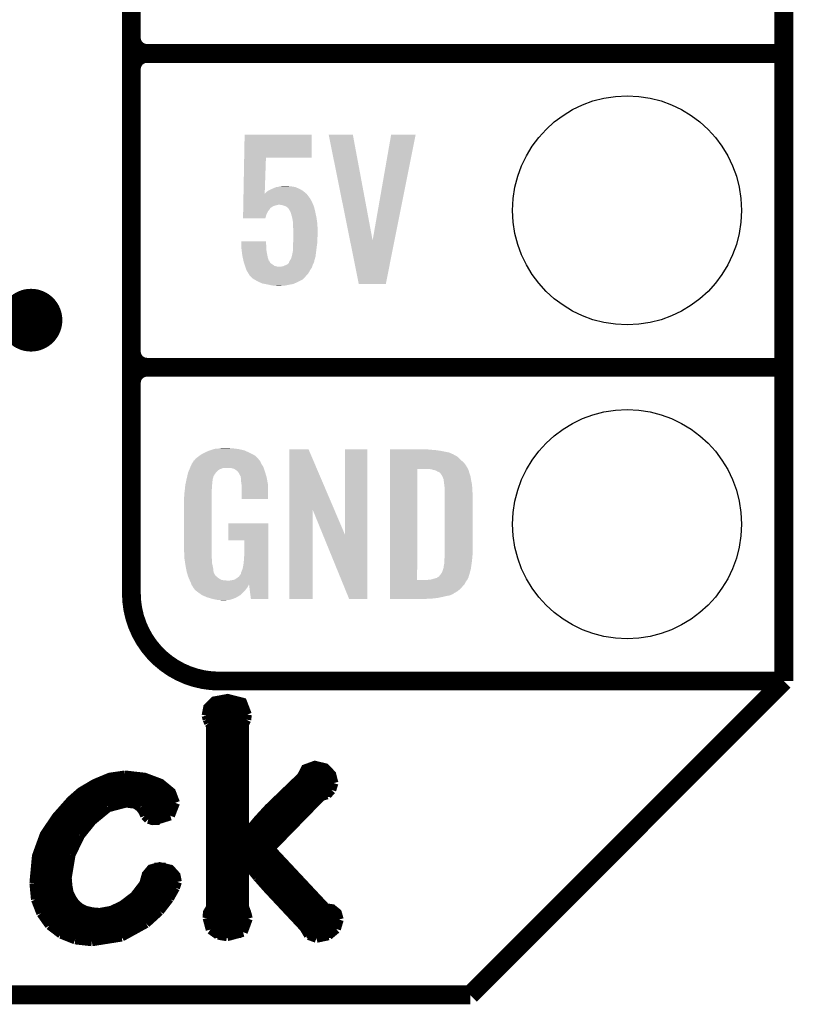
# Model space of a CAD drawing. Extents: x -1.3 to 24.2, y -3.9 to 39.3.
# Tile 12 of 38: x 17.9 to 24.2, y -3.9 to 4.1. Entities that reach past the tile are written whole.
import ezdxf

# ---------------------------------------------------------------- set-up
doc = ezdxf.new("R2010")
doc.units = 0
doc.layers.get('0').update_dxf_attribs({"linetype": 'CONTINUOUS'})
for name, color, linetype in [('SOLIDSWITCH_7_CLICK_V100_GKO', 5, 'CONTINUOUS'), ('SOLIDSWITCH_7_CLICK_V100_GTO', 14, 'CONTINUOUS'), ('SOLIDSWITCH_7_CLICK_V100_GTS', 12, 'CONTINUOUS')]:
    doc.layers.add(name, color=color, linetype=linetype)

# ---------------------------------------------------------------- blocks, each defined once
blk = doc.blocks.new('ROUND_14')
blk.add_circle((0, 0), 0.9271)

msp = doc.modelspace()

# ---------------------------------------------------------------- linework, layer by layer
at = {"layer": 'SOLIDSWITCH_7_CLICK_V100_GKO', "const_width": 0.1524}
for points in [[(24.13, -1.27), (24.13, 36.83)], [(21.59, -3.81), (24.13, -1.27)], [(-1.27, -3.81), (21.59, -3.81)]]:
    msp.add_lwpolyline(points, dxfattribs=at)
at = {"layer": 'SOLIDSWITCH_7_CLICK_V100_GTO'}
for points, const_width in [([(18.8468, -0.5588), (18.8468, 18.3388)], 0.1524), ([(18.8468, 3.937), (18.8468, 6.223)], 0.1524), ([(18.9738, 3.81), (24.13, 3.81)], 0.1524), ([(18.9738, 3.81), (24.13, 3.81)], 0.1524), ([(18.8468, 1.397), (18.8468, 3.683)], 0.1524), ([(18.9738, 1.27), (24.13, 1.27)], 0.1524), ([(18.9738, 1.27), (24.13, 1.27)], 0.1524), ([(19.558, -1.27), (24.13, -1.27)], 0.1524), ([(19.45386, -1.5494), (19.46656, -1.48336), (19.51736, -1.43256), (19.62658, -1.41224), (19.74596, -1.44272), (19.78406, -1.54178)], 0.0762), ([(19.45386, -1.5494), (19.46148, -1.57988)], 0.0762), ([(19.46656, -1.48336), (19.7739, -1.48336)], 0.0762), ([(19.77898, -1.58242), (19.78406, -1.54178)], 0.0762), ([(19.4564, -1.55956), (19.78152, -1.55956)], 0.0762), ([(19.46148, -1.57988), (19.47418, -1.61036)], 0.0762), ([(19.46148, -3.1877), (19.46402, -3.14452), (19.48942, -3.10134), (19.48942, -1.63068)], 0.0762), ([(19.47418, -1.61036), (19.48942, -1.63068)], 0.0762), ([(19.7612, -1.61798), (19.77898, -1.58242)], 0.0762), ([(19.7612, -2.51714), (19.7612, -1.61798)], 0.0762), ([(19.48942, -1.63576), (19.7612, -1.63576)], 0.0762), ([(19.48942, -1.71196), (19.7612, -1.71196)], 0.0762), ([(19.48942, -1.78816), (19.7612, -1.78816)], 0.0762), ([(19.48942, -1.86436), (19.7612, -1.86436)], 0.0762), ([(19.48942, -1.94056), (19.7612, -1.94056)], 0.0762), ([(19.48942, -2.01676), (19.7612, -2.01676)], 0.0762), ([(19.7612, -2.51714), (19.76628, -2.51968), (19.87296, -2.39268), (19.95678, -2.30124), (20.22348, -2.0447), (20.2565, -1.9812), (20.3327, -1.95326), (20.41652, -1.97358), (20.46732, -2.02692), (20.4851, -2.0955)], 0.0762), ([(20.22856, -2.01676), (20.46224, -2.01676)], 0.0762), ([(18.0594, -2.90576), (18.07972, -2.68732), (18.14322, -2.51206), (18.23974, -2.36982), (18.35658, -2.23774), (18.43786, -2.16662), (18.54962, -2.10058), (18.67154, -2.04978), (18.79346, -2.032)], 0.0762), ([(18.56232, -2.09296), (19.0754, -2.09296)], 0.0762), ([(18.79346, -2.032), (18.796, -2.032), (18.95348, -2.04978), (19.08302, -2.09804), (19.16938, -2.16916), (19.2024, -2.25552)], 0.0762), ([(19.48942, -2.09296), (19.7612, -2.09296)], 0.0762), ([(20.17268, -2.09296), (20.4851, -2.09296)], 0.0762), ([(20.46732, -2.15138), (20.4851, -2.0955)], 0.0762), ([(18.43532, -2.16916), (19.16938, -2.16916)], 0.0762), ([(19.48942, -2.16916), (19.7612, -2.16916)], 0.0762), ([(20.09394, -2.16916), (20.45716, -2.16916)], 0.0762), ([(20.38604, -2.20218), (20.43176, -2.18948)], 0.0762), ([(20.43176, -2.18948), (20.46732, -2.15138)], 0.0762), ([(18.3515, -2.24536), (19.19986, -2.24536)], 0.0762), ([(18.65884, -2.29362), (18.80362, -2.25552)], 0.0762), ([(18.80362, -2.25552), (18.87982, -2.26568)], 0.0762), ([(18.87982, -2.26568), (18.91792, -2.29362)], 0.0762), ([(19.16176, -2.35966), (19.2024, -2.25552)], 0.0762), ([(19.48942, -2.24536), (19.7612, -2.24536)], 0.0762), ([(19.97202, -2.62636), (20.38604, -2.20218)], 0.0762), ([(20.0152, -2.24536), (20.34286, -2.24536)], 0.0762), ([(18.28038, -2.32156), (18.61566, -2.32156)], 0.0762), ([(18.5293, -2.4003), (18.65884, -2.29362)], 0.0762), ([(18.91792, -2.29362), (18.94078, -2.3241)], 0.0762), ([(18.93824, -2.32156), (19.18716, -2.32156)], 0.0762), ([(18.94078, -2.3241), (18.95602, -2.35966)], 0.0762), ([(19.48942, -2.32156), (19.7612, -2.32156)], 0.0762), ([(19.939, -2.32156), (20.2692, -2.32156)], 0.0762), ([(18.21688, -2.39776), (18.53184, -2.39776)], 0.0762), ([(18.43278, -2.51968), (18.5293, -2.4003)], 0.0762), ([(18.95602, -2.35966), (18.98396, -2.3876)], 0.0762), ([(18.98396, -2.3876), (19.03222, -2.4003)], 0.0762), ([(19.00428, -2.39776), (19.0754, -2.39776)], 0.0762), ([(19.03222, -2.4003), (19.16176, -2.35966)], 0.0762), ([(19.48942, -2.39776), (19.7612, -2.39776)], 0.0762), ([(19.87042, -2.39776), (20.19554, -2.39776)], 0.0762), ([(18.16608, -2.47396), (18.4658, -2.47396)], 0.0762), ([(19.48942, -2.47396), (19.7612, -2.47396)], 0.0762), ([(19.80438, -2.47396), (20.12188, -2.47396)], 0.0762), ([(18.12544, -2.55016), (18.415, -2.55016)], 0.0762), ([(18.35658, -2.67716), (18.43278, -2.51968)], 0.0762), ([(19.48942, -2.55016), (20.04568, -2.55016)], 0.0762), ([(18.0975, -2.62636), (18.3769, -2.62636)], 0.0762), ([(19.48942, -2.62636), (19.97202, -2.62636)], 0.0762), ([(19.97202, -2.62636), (20.4216, -3.10642), (20.4724, -3.11404), (20.51304, -3.14706), (20.52828, -3.2004)], 0.0762), ([(18.07718, -2.70256), (18.34896, -2.70256)], 0.0762), ([(18.3261, -2.86258), (18.35658, -2.67716)], 0.0762), ([(19.48942, -2.70256), (20.04314, -2.70256)], 0.0762), ([(19.7612, -2.73558), (19.76628, -2.73304)], 0.0762), ([(19.7612, -3.09626), (19.7612, -2.73558)], 0.0762), ([(19.76628, -2.73304), (19.86788, -2.8575)], 0.0762), ([(18.06448, -2.77876), (18.33118, -2.77876)], 0.0762), ([(18.3261, -2.86258), (18.33118, -2.92608), (18.34134, -2.98196), (18.3642, -3.03022), (18.39214, -3.07086), (18.43024, -3.10388), (18.47596, -3.12674), (18.5293, -3.13944), (18.59026, -3.14452), (18.68678, -3.12674), (18.77568, -3.08356), (18.8722, -3.0099), (18.9484, -2.91084), (18.96872, -2.83718), (19.00682, -2.79146), (19.0754, -2.77368), (19.16176, -2.794), (19.20748, -2.8448), (19.21764, -2.8956)], 0.0762), ([(19.03222, -2.77876), (19.12366, -2.77876)], 0.0762), ([(19.48942, -2.77876), (19.7612, -2.77876)], 0.0762), ([(19.80184, -2.77876), (20.11426, -2.77876)], 0.0762), ([(18.0594, -2.85496), (18.3261, -2.85496)], 0.0762), ([(18.0594, -2.90576), (18.0721, -3.03784)], 0.0762), ([(18.96364, -2.85496), (19.21002, -2.85496)], 0.0762), ([(19.2024, -2.94386), (19.21764, -2.8956)], 0.0762), ([(19.48942, -2.85496), (19.7612, -2.85496)], 0.0762), ([(19.86534, -2.85496), (20.18538, -2.85496)], 0.0762), ([(19.86788, -2.8575), (19.94408, -2.94386)], 0.0762), ([(18.0594, -2.93116), (18.33118, -2.93116)], 0.0762), ([(18.9357, -2.93116), (19.20748, -2.93116)], 0.0762), ([(19.15414, -3.03022), (19.2024, -2.94386)], 0.0762), ([(19.48942, -2.93116), (19.7612, -2.93116)], 0.0762), ([(19.93138, -2.93116), (20.2565, -2.93116)], 0.0762), ([(19.94408, -2.94386), (20.2438, -3.2639)], 0.0762), ([(18.06702, -3.00736), (18.3515, -3.00736)], 0.0762), ([(18.0721, -3.03784), (18.11528, -3.1496)], 0.0762), ([(18.87474, -3.00736), (19.16938, -3.00736)], 0.0762), ([(19.0754, -3.13182), (19.15414, -3.03022)], 0.0762), ([(19.48942, -3.00736), (19.7612, -3.00736)], 0.0762), ([(20.0025, -3.00736), (20.32762, -3.00736)], 0.0762), ([(18.08734, -3.08356), (18.40484, -3.08356)], 0.0762), ([(18.77822, -3.08356), (19.11604, -3.08356)], 0.0762), ([(18.96618, -3.23088), (19.0754, -3.13182)], 0.0762), ([(19.48942, -3.08356), (19.7612, -3.08356)], 0.0762), ([(19.7612, -3.09626), (19.77898, -3.14452), (19.79168, -3.19278)], 0.0762), ([(20.07362, -3.08356), (20.39874, -3.08356)], 0.0762), ([(18.11528, -3.1496), (18.18386, -3.24612)], 0.0762), ([(18.12036, -3.15976), (19.05, -3.15976)], 0.0762), ([(19.46148, -3.15976), (19.7866, -3.15976)], 0.0762), ([(19.46148, -3.1877), (19.48688, -3.28168)], 0.0762), ([(19.75104, -3.302), (19.79168, -3.19278)], 0.0762), ([(20.14474, -3.15976), (20.51812, -3.15976)], 0.0762), ([(20.50542, -3.2766), (20.52828, -3.2004)], 0.0762), ([(18.17624, -3.23596), (18.95856, -3.23596)], 0.0762), ([(18.18386, -3.24612), (18.27784, -3.31724)], 0.0762), ([(18.76806, -3.3401), (18.96618, -3.23088)], 0.0762), ([(19.46656, -3.23596), (19.78914, -3.23596)], 0.0762), ([(19.48688, -3.28168), (19.54784, -3.32486)], 0.0762), ([(19.6215, -3.33756), (19.75104, -3.302)], 0.0762), ([(20.21586, -3.23596), (20.5232, -3.23596)], 0.0762), ([(20.2438, -3.2639), (20.2819, -3.3274)], 0.0762), ([(20.44192, -3.32994), (20.50542, -3.2766)], 0.0762), ([(18.27022, -3.31216), (18.8341, -3.31216)], 0.0762), ([(18.27784, -3.31724), (18.39214, -3.36296)], 0.0762), ([(18.39214, -3.36296), (18.52676, -3.3782)], 0.0762), ([(18.52676, -3.3782), (18.76806, -3.3401)], 0.0762), ([(19.51736, -3.31216), (19.73834, -3.31216)], 0.0762), ([(19.54784, -3.32486), (19.6215, -3.33756)], 0.0762), ([(20.26666, -3.31216), (20.4724, -3.31216)], 0.0762), ([(20.2819, -3.3274), (20.3454, -3.35026)], 0.0762), ([(20.3454, -3.35026), (20.44192, -3.32994)], 0.0762)]:
    msp.add_lwpolyline(points, dxfattribs=dict(at, const_width=const_width))
at = {"layer": 'SOLIDSWITCH_7_CLICK_V100_GTO', "const_width": 0.1524}
for points in [[(18.8468, 3.937, 0.4142136), (18.9738, 3.81)], [(18.9738, 3.81, 0.4142136), (18.8468, 3.683)], [(18.9738, 3.81, 0.4142136), (18.8468, 3.683)], [(18.8468, 1.397, 0.4142136), (18.9738, 1.27)], [(18.9738, 1.27, 0.4142136), (18.8468, 1.143)], [(18.9738, 1.27, 0.4142136), (18.8468, 1.143)], [(18.8468, -0.5588, 0.4142136), (19.558, -1.27)]]:
    msp.add_lwpolyline(points, format="xyb", dxfattribs=at)
at = {"layer": 'SOLIDSWITCH_7_CLICK_V100_GTO', "const_width": 0.254}
msp.add_lwpolyline([(17.907, 1.651, 1), (18.161, 1.651, 1)], format="xyb", close=True, dxfattribs=at)
at = {"layer": 'SOLIDSWITCH_7_CLICK_V100_GTO'}
for points in [[(19.76027, 2.96672), (19.763762, 3.152116), (20.307276, 2.96672), (20.3073, 3.152116)], [(19.763762, 3.152116), (19.763764, 3.15214), (20.3073, 3.152116), (19.763764, 3.15214)], [(20.444488, 3.15212), (20.444484, 3.152136), (20.640044, 3.15212), (20.444484, 3.152136)], [(20.617076, 2.296292), (20.444488, 3.15212), (20.800084, 2.296292), (20.640044, 3.15212)], [(20.800084, 2.296292), (20.949934, 3.152112), (20.977216, 2.296292), (21.148036, 3.152112)], [(20.949934, 3.152112), (20.94994, 3.15214), (21.148036, 3.152112), (20.94994, 3.15214)], [(19.75477, 2.674664), (19.76027, 2.966696), (19.926344, 2.674664), (19.93646, 2.966696)], [(19.76027, 2.966696), (19.76027, 2.96672), (19.93646, 2.966696), (20.307276, 2.96672)], [(19.96694, 2.7051), (19.988954, 2.71526), (20.223118, 2.7051), (20.205702, 2.71526)], [(19.988954, 2.71526), (19.999962, 2.72034), (20.205702, 2.71526), (20.19351, 2.72034)], [(19.999962, 2.72034), (20.00758, 2.72288), (20.19351, 2.72034), (20.187412, 2.72288)], [(20.00758, 2.72288), (20.017738, 2.727958), (20.187412, 2.72288), (20.175222, 2.727958)], [(20.017738, 2.727958), (20.017744, 2.72796), (20.175222, 2.727958), (20.175212, 2.72796)], [(20.017744, 2.72796), (20.030442, 2.727962), (20.175212, 2.72796), (20.175202, 2.727962)], [(20.030442, 2.727962), (20.04568, 2.73304), (20.175202, 2.727962), (20.14728, 2.73304)], [(20.04568, 2.73304), (20.06092, 2.73558), (20.14728, 2.73304), (20.124422, 2.73558)], [(20.06092, 2.73558), (20.101558, 2.73812), (20.124422, 2.73558), (20.114262, 2.73812)], [(19.753766, 2.62128), (19.754004, 2.633982), (20.30222, 2.62128), (20.2946, 2.633982)], [(19.754004, 2.633982), (19.7541, 2.639058), (20.2946, 2.633982), (20.29206, 2.639058)], [(19.7541, 2.639058), (19.754722, 2.672078), (20.29206, 2.639058), (20.266662, 2.672078)], [(19.754722, 2.672078), (19.75477, 2.674664), (20.266662, 2.672078), (20.26356, 2.674664)], [(19.926344, 2.674664), (19.944082, 2.692402), (20.26356, 2.674664), (20.242274, 2.692402)], [(19.944082, 2.692402), (19.953222, 2.69748), (20.242274, 2.692402), (20.23618, 2.69748)], [(19.953222, 2.69748), (19.96694, 2.7051), (20.23618, 2.69748), (20.223118, 2.7051)], [(19.752282, 2.542538), (19.752426, 2.55016), (19.961858, 2.542538), (19.96694, 2.55016)], [(19.752426, 2.55016), (19.752474, 2.552694), (19.96694, 2.55016), (19.969474, 2.552694)], [(19.752474, 2.552694), (19.752522, 2.555234), (19.969474, 2.552694), (19.96948, 2.555234)], [(19.752522, 2.555234), (19.752712, 2.5654), (19.96948, 2.555234), (19.98218, 2.5654)], [(19.752712, 2.5654), (19.752856, 2.57302), (19.98218, 2.5654), (19.994878, 2.57302)], [(19.752856, 2.57302), (19.753, 2.580638), (19.994878, 2.57302), (20.01774, 2.580638)], [(19.753, 2.580638), (19.753048, 2.58318), (20.01774, 2.580638), (20.030438, 2.58318)], [(19.753048, 2.58318), (19.753096, 2.585718), (20.030438, 2.58318), (20.035516, 2.585718)], [(19.753096, 2.58572), (19.753382, 2.60096), (20.31873, 2.58572), (20.31238, 2.60096)], [(19.753096, 2.585718), (19.753096, 2.58572), (20.035516, 2.585718), (20.043138, 2.58572)], [(19.753382, 2.60096), (19.753766, 2.62128), (20.31238, 2.60096), (20.30222, 2.62128)], [(20.065998, 2.58318), (20.043138, 2.58572), (20.319788, 2.58318), (20.31873, 2.58572)], [(20.088858, 2.57556), (20.065998, 2.58318), (20.322964, 2.57556), (20.319788, 2.58318)], [(20.099026, 2.570478), (20.088858, 2.57556), (20.32508, 2.570478), (20.322964, 2.57556)], [(20.104098, 2.567942), (20.099026, 2.570478), (20.325716, 2.567942), (20.32508, 2.570478)], [(20.116796, 2.557782), (20.104098, 2.567942), (20.328256, 2.557782), (20.325716, 2.567942)], [(20.12442, 2.545078), (20.116796, 2.557782), (20.331432, 2.545078), (20.328256, 2.557782)], [(19.75104, 2.476524), (19.75166, 2.509518), (19.931368, 2.476524), (19.941538, 2.509518)], [(19.931362, 2.4765), (19.75104, 2.476524), (19.931362, 2.4765), (19.931368, 2.476524)], [(19.75166, 2.509518), (19.752138, 2.534916), (19.941538, 2.509518), (19.954238, 2.534916)], [(19.752138, 2.534916), (19.752282, 2.542538), (19.954238, 2.534916), (19.961858, 2.542538)], [(20.134576, 2.529846), (20.12442, 2.545078), (20.33524, 2.529846), (20.331432, 2.545078)], [(20.134578, 2.52984), (20.134576, 2.529846), (20.33524, 2.52984), (20.33524, 2.529846)], [(20.13458, 2.527304), (20.134578, 2.52984), (20.335774, 2.527304), (20.33524, 2.52984)], [(20.1422, 2.50444), (20.13458, 2.527304), (20.340588, 2.50444), (20.335774, 2.527304)], [(20.148436, 2.48158), (20.1422, 2.50444), (20.3454, 2.48158), (20.340588, 2.50444)], [(20.14982, 2.476502), (20.148436, 2.48158), (20.346126, 2.476502), (20.3454, 2.48158)], [(20.1549, 2.446022), (20.14982, 2.476502), (20.35048, 2.446022), (20.346126, 2.476502)], [(20.1549, 2.428238), (20.1549, 2.446022), (20.35302, 2.428238), (20.35048, 2.446022)], [(20.1549, 2.418078), (20.1549, 2.428238), (20.353428, 2.418078), (20.35302, 2.428238)], [(20.15744, 2.39014), (20.1549, 2.418078), (20.354544, 2.39014), (20.353428, 2.418078)], [(20.15744, 2.36474), (20.15744, 2.39014), (20.35556, 2.36474), (20.354544, 2.39014)], [(20.15744, 2.34188), (20.15744, 2.36474), (20.35556, 2.34188), (20.35556, 2.36474)], [(20.15744, 2.316482), (20.15744, 2.34188), (20.35302, 2.316482), (20.35556, 2.34188)], [(20.15744, 2.288538), (20.15744, 2.316482), (20.35302, 2.288538), (20.35302, 2.316482)], [(19.735822, 2.288516), (19.73582, 2.288536), (19.93646, 2.288516), (19.73582, 2.288536)], [(19.73645, 2.2733), (19.735822, 2.288516), (19.93646, 2.2733), (19.93646, 2.288516)], [(19.737186, 2.255518), (19.73645, 2.2733), (19.939, 2.255518), (19.93646, 2.2733)], [(19.738236, 2.23012), (19.737186, 2.255518), (19.939, 2.23012), (19.939, 2.255518)], [(20.1549, 2.2606), (20.156978, 2.28346), (20.349754, 2.2606), (20.35302, 2.28346)], [(20.1549, 2.2479), (20.1549, 2.2606), (20.34794, 2.2479), (20.349754, 2.2606)], [(20.1549, 2.209804), (20.1549, 2.2479), (20.343178, 2.209804), (20.34794, 2.2479)], [(20.156978, 2.28346), (20.15744, 2.288538), (20.35302, 2.28346), (20.35302, 2.288538)], [(20.688296, 1.94312), (20.617076, 2.296292), (20.906722, 1.94312), (20.977216, 2.296292)], [(19.73834, 2.22758), (19.738236, 2.23012), (19.939284, 2.22758), (19.939, 2.23012)], [(19.740992, 2.207262), (19.73834, 2.22758), (19.94154, 2.207262), (19.939284, 2.22758)], [(19.74596, 2.16916), (19.740992, 2.207262), (19.949162, 2.16916), (19.94154, 2.207262)], [(19.748784, 2.15646), (19.74596, 2.16916), (19.951702, 2.15646), (19.949162, 2.16916)], [(19.753864, 2.1336), (19.748784, 2.15646), (19.959338, 2.1336), (19.951702, 2.15646)], [(20.13966, 2.148838), (20.14474, 2.164082), (20.3327, 2.148838), (20.337054, 2.164082)], [(20.14474, 2.164082), (20.145282, 2.166618), (20.337054, 2.164082), (20.33778, 2.166618)], [(20.145282, 2.166618), (20.15236, 2.199642), (20.33778, 2.166618), (20.341906, 2.199642)], [(20.15236, 2.199642), (20.152362, 2.202182), (20.341906, 2.199642), (20.342224, 2.202182)], [(20.152362, 2.202182), (20.1549, 2.209804), (20.342224, 2.202182), (20.343178, 2.209804)], [(19.753868, 2.133584), (19.753864, 2.1336), (19.961866, 2.133584), (19.959338, 2.1336)], [(19.75612, 2.123442), (19.753868, 2.133584), (19.966942, 2.123442), (19.961866, 2.133584)], [(19.757814, 2.118362), (19.75612, 2.123442), (19.969482, 2.118362), (19.966942, 2.123442)], [(19.761202, 2.108198), (19.757814, 2.118362), (19.979642, 2.108198), (19.969482, 2.118362)], [(19.763742, 2.10058), (19.761202, 2.108198), (19.99234, 2.10058), (19.979642, 2.108198)], [(19.767128, 2.090418), (19.763742, 2.10058), (20.005042, 2.090418), (19.99234, 2.10058)], [(19.76882, 2.08534), (19.767128, 2.090418), (20.025362, 2.08534), (20.005042, 2.090418)], [(19.769668, 2.0828), (19.76882, 2.08534), (20.048222, 2.0828), (20.025362, 2.08534)], [(19.772208, 2.075176), (19.769668, 2.0828), (20.307298, 2.075176), (20.309838, 2.0828)], [(19.77898, 2.054858), (19.772208, 2.075176), (20.293752, 2.054858), (20.307298, 2.075176)], [(20.048222, 2.0828), (20.055842, 2.082802), (20.309838, 2.0828), (20.30984, 2.082802)], [(20.055842, 2.082802), (20.063462, 2.08534), (20.30984, 2.082802), (20.310686, 2.08534)], [(20.063462, 2.08534), (20.076162, 2.087882), (20.310686, 2.08534), (20.311534, 2.087882)], [(20.076162, 2.087882), (20.099014, 2.098038), (20.311534, 2.087882), (20.31492, 2.098038)], [(20.099014, 2.098038), (20.09902, 2.09804), (20.31492, 2.098038), (20.31492, 2.09804)], [(20.09902, 2.09804), (20.111718, 2.103124), (20.31492, 2.09804), (20.317462, 2.103124)], [(20.111718, 2.103124), (20.121874, 2.11328), (20.317462, 2.103124), (20.32254, 2.11328)], [(20.121874, 2.11328), (20.12188, 2.113284), (20.32254, 2.11328), (20.32254, 2.113284)], [(20.12188, 2.113284), (20.121882, 2.115824), (20.32254, 2.113284), (20.323556, 2.115824)], [(20.121882, 2.115824), (20.12442, 2.120902), (20.323556, 2.115824), (20.325588, 2.120902)], [(20.12442, 2.120902), (20.126112, 2.125976), (20.325588, 2.120902), (20.327618, 2.125976)], [(20.126112, 2.125976), (20.126962, 2.128524), (20.327618, 2.125976), (20.327618, 2.128524)], [(20.126962, 2.128524), (20.12865, 2.131058), (20.327618, 2.128524), (20.32762, 2.131058)], [(20.12865, 2.131058), (20.13204, 2.136138), (20.32762, 2.131058), (20.32907, 2.136138)], [(20.13204, 2.136138), (20.13966, 2.148838), (20.32907, 2.136138), (20.3327, 2.148838)], [(19.780566, 2.052322), (19.77898, 2.054858), (20.292062, 2.052322), (20.293752, 2.054858)], [(19.79168, 2.03454), (19.780566, 2.052322), (20.282178, 2.03454), (20.292062, 2.052322)], [(19.794728, 2.029462), (19.79168, 2.03454), (20.279358, 2.029462), (20.282178, 2.03454)], [(19.7993, 2.021838), (19.794728, 2.029462), (20.272496, 2.021838), (20.279358, 2.029462)], [(19.801838, 2.016764), (19.7993, 2.021838), (20.26793, 2.016764), (20.272496, 2.021838)], [(19.812424, 2.00406), (19.801838, 2.016764), (20.2565, 2.00406), (20.26793, 2.016764)], [(19.814538, 2.001522), (19.812424, 2.00406), (20.25396, 2.001522), (20.2565, 2.00406)], [(19.832322, 1.98628), (19.814538, 2.001522), (20.238718, 1.98628), (20.25396, 2.001522)], [(19.845662, 1.978658), (19.832322, 1.98628), (20.231096, 1.978658), (20.238718, 1.98628)], [(19.867882, 1.96596), (19.845662, 1.978658), (20.2057, 1.96596), (20.231096, 1.978658)], [(19.889654, 1.9558), (19.867882, 1.96596), (20.18538, 1.9558), (20.2057, 1.96596)], [(19.905978, 1.948182), (19.889654, 1.9558), (20.167094, 1.948182), (20.18538, 1.9558)], [(19.933078, 1.9431), (19.905978, 1.948182), (20.154898, 1.9431), (20.167094, 1.948182)], [(19.94662, 1.94056), (19.933078, 1.9431), (20.139658, 1.94056), (20.154898, 1.9431)], [(19.958474, 1.93802), (19.94662, 1.94056), (20.12442, 1.93802), (20.139658, 1.94056)], [(19.982182, 1.93294), (19.958474, 1.93802), (20.09902, 1.93294), (20.12442, 1.93802)], [(19.99996, 1.9304), (19.982182, 1.93294), (20.08632, 1.9304), (20.09902, 1.93294)], [(20.025358, 1.92786), (20.012658, 1.9304), (20.040602, 1.92786), (20.08632, 1.9304)], [(20.90672, 1.9431), (20.688296, 1.94312), (20.90672, 1.9431), (20.906722, 1.94312)], [(19.387822, 0.546102), (19.405282, 0.5588), (19.857718, 0.546102), (19.842476, 0.5588)], [(19.405282, 0.5588), (19.415762, 0.56642), (19.842476, 0.5588), (19.827238, 0.56642)], [(19.415762, 0.56642), (19.44116, 0.57912), (19.827238, 0.56642), (19.80184, 0.57912)], [(19.44116, 0.57912), (19.45132, 0.5842), (19.80184, 0.57912), (19.790228, 0.5842)], [(19.45132, 0.5842), (19.47418, 0.59436), (19.790228, 0.5842), (19.767004, 0.59436)], [(19.47418, 0.59436), (19.481794, 0.596898), (19.767004, 0.59436), (19.761202, 0.596898)], [(19.481794, 0.596898), (19.49704, 0.60198), (19.761202, 0.596898), (19.739606, 0.60198)], [(19.49704, 0.60198), (19.513974, 0.60706), (19.739606, 0.60198), (19.718018, 0.60706)], [(19.513974, 0.60706), (19.522442, 0.6096), (19.718018, 0.60706), (19.69897, 0.6096)], [(19.522442, 0.6096), (19.55292, 0.61214), (19.69897, 0.6096), (19.67992, 0.61214)], [(19.55292, 0.61214), (19.56816, 0.61468), (19.67992, 0.61214), (19.664682, 0.61468)], [(19.56816, 0.61468), (19.583402, 0.61722), (19.646902, 0.61468), (19.636742, 0.61722)], [(20.126974, 0.116718), (20.126982, 0.604504), (20.489968, 0.116718), (20.281904, 0.604504)], [(20.126982, 0.604504), (20.126984, 0.60452), (20.281904, 0.604504), (20.126984, 0.60452)], [(20.57654, -0.086242), (20.576562, 0.604496), (20.756866, -0.086242), (20.75688, 0.604496)], [(20.576562, 0.604496), (20.576564, 0.60452), (20.75688, 0.604496), (20.576564, 0.60452)], [(20.939782, 0.60198), (20.939784, 0.60452), (21.27504, 0.60198), (21.24964, 0.60452)], [(20.939782, 0.59944), (20.939782, 0.60198), (21.30806, 0.59944), (21.27504, 0.60198)], [(20.939782, 0.59436), (20.939782, 0.59944), (21.346158, 0.59436), (21.30806, 0.59944)], [(20.939782, 0.579118), (20.939782, 0.59436), (21.422362, 0.579118), (21.346158, 0.59436)], [(20.939782, 0.563878), (20.939782, 0.579118), (21.455378, 0.563878), (21.422362, 0.579118)], [(20.939782, 0.561338), (20.939782, 0.563878), (21.457924, 0.561338), (21.455378, 0.563878)], [(20.939782, 0.54864), (20.939782, 0.561338), (21.483318, 0.54864), (21.457924, 0.561338)], [(19.32686, 0.46736), (19.33702, 0.49022), (19.91291, 0.46736), (19.898362, 0.49022)], [(19.33702, 0.49022), (19.337022, 0.490222), (19.898362, 0.49022), (19.898362, 0.490222)], [(19.337022, 0.490222), (19.352256, 0.513076), (19.898362, 0.490222), (19.888202, 0.513076)], [(19.352256, 0.513076), (19.35226, 0.513082), (19.888202, 0.513076), (19.888198, 0.513082)], [(19.35226, 0.513082), (19.352284, 0.51562), (19.888198, 0.513082), (19.88566, 0.51562)], [(19.352284, 0.51562), (19.357342, 0.51563), (19.88566, 0.51562), (19.88565, 0.51563)], [(19.357342, 0.51563), (19.361912, 0.523242), (19.88565, 0.51563), (19.878042, 0.523242)], [(19.361912, 0.523242), (19.36496, 0.528316), (19.878042, 0.523242), (19.875502, 0.528316)], [(19.36496, 0.528316), (19.364964, 0.528322), (19.875502, 0.528316), (19.875498, 0.528322)], [(19.364964, 0.528322), (19.38782, 0.5461), (19.875498, 0.528322), (19.85772, 0.5461)], [(19.38782, 0.5461), (19.387822, 0.546102), (19.85772, 0.5461), (19.857718, 0.546102)], [(20.93978, 0.495298), (20.939782, 0.51562), (21.54174, 0.495298), (21.51888, 0.51562)], [(20.93978, 0.4699), (20.93978, 0.495298), (21.55952, 0.4699), (21.54174, 0.495298)], [(20.939782, 0.533402), (20.939782, 0.54864), (21.5011, 0.533402), (21.483318, 0.54864)], [(20.939782, 0.51562), (20.939782, 0.533402), (21.51888, 0.51562), (21.5011, 0.533402)], [(19.299282, 0.388622), (19.30412, 0.408938), (19.512278, 0.388622), (19.52498, 0.408938)], [(19.30412, 0.408938), (19.306542, 0.419102), (19.52498, 0.408938), (19.533108, 0.419102)], [(19.306542, 0.419102), (19.307608, 0.421638), (19.533108, 0.419102), (19.535138, 0.421638)], [(19.307608, 0.421638), (19.314026, 0.436878), (19.535138, 0.421638), (19.550378, 0.436878)], [(19.314026, 0.436878), (19.317234, 0.4445), (19.550378, 0.436878), (19.563078, 0.4445)], [(19.317234, 0.4445), (19.321512, 0.454658), (19.563078, 0.4445), (19.591018, 0.454658)], [(19.321512, 0.45466), (19.324722, 0.462282), (19.918682, 0.45466), (19.91614, 0.462282)], [(19.321512, 0.454658), (19.321512, 0.45466), (19.591018, 0.454658), (19.654516, 0.45466)], [(19.324722, 0.462282), (19.32686, 0.46736), (19.91614, 0.462282), (19.91291, 0.46736)], [(19.669762, 0.44958), (19.654516, 0.45466), (19.920374, 0.44958), (19.918682, 0.45466)], [(19.67992, 0.447042), (19.669762, 0.44958), (19.92122, 0.447042), (19.920374, 0.44958)], [(19.695158, 0.436882), (19.67992, 0.447042), (19.924608, 0.436882), (19.92122, 0.447042)], [(19.700236, 0.434342), (19.695158, 0.436882), (19.925454, 0.434342), (19.924608, 0.436882)], [(19.708948, 0.42418), (19.700236, 0.434342), (19.92884, 0.42418), (19.925454, 0.434342)], [(19.71548, 0.416558), (19.708948, 0.42418), (19.931082, 0.416558), (19.92884, 0.42418)], [(19.72564, 0.396242), (19.71548, 0.416558), (19.937058, 0.396242), (19.931082, 0.416558)], [(20.939762, -0.452098), (20.93978, 0.44704), (21.16074, -0.452098), (21.160762, 0.44704)], [(20.93978, 0.44704), (20.93978, 0.4699), (21.57199, 0.44704), (21.55952, 0.4699)], [(21.272502, 0.4445), (21.252178, 0.44704), (21.573376, 0.4445), (21.57199, 0.44704)], [(21.28139, 0.44196), (21.272502, 0.4445), (21.57476, 0.44196), (21.573376, 0.4445)], [(21.290278, 0.43942), (21.28139, 0.44196), (21.576032, 0.43942), (21.57476, 0.44196)], [(21.302982, 0.436878), (21.290278, 0.43942), (21.577302, 0.436878), (21.576032, 0.43942)], [(21.315682, 0.431798), (21.302982, 0.436878), (21.578572, 0.431798), (21.577302, 0.436878)], [(21.323302, 0.42672), (21.315682, 0.431798), (21.57984, 0.42672), (21.578572, 0.431798)], [(21.328384, 0.42418), (21.323302, 0.42672), (21.580566, 0.42418), (21.57984, 0.42672)], [(21.330924, 0.424178), (21.328384, 0.42418), (21.580568, 0.424178), (21.580566, 0.42418)], [(21.34108, 0.419098), (21.330924, 0.424178), (21.582018, 0.419098), (21.580568, 0.424178)], [(21.351238, 0.40894), (21.34108, 0.419098), (21.58492, 0.40894), (21.582018, 0.419098)], [(21.35124, 0.408938), (21.351238, 0.40894), (21.584922, 0.408938), (21.58492, 0.40894)], [(21.363938, 0.38862), (21.35124, 0.408938), (21.591694, 0.38862), (21.584922, 0.408938)], [(19.28368, 0.3175), (19.286352, 0.330198), (19.500002, 0.3175), (19.50212, 0.330198)], [(19.286352, 0.330198), (19.289026, 0.342898), (19.50212, 0.330198), (19.50212, 0.342898)], [(19.289026, 0.342898), (19.291164, 0.353058), (19.50212, 0.342898), (19.50466, 0.353058)], [(19.291164, 0.353058), (19.29277, 0.360678), (19.50466, 0.353058), (19.50466, 0.360678)], [(19.29277, 0.360678), (19.29384, 0.36576), (19.50466, 0.360678), (19.506044, 0.36576)], [(19.29384, 0.36576), (19.299282, 0.388622), (19.506044, 0.36576), (19.512278, 0.388622)], [(19.730716, 0.388626), (19.72564, 0.396242), (19.939298, 0.388626), (19.937058, 0.396242)], [(19.73072, 0.381004), (19.730716, 0.388626), (19.94154, 0.381004), (19.939298, 0.388626)], [(19.730722, 0.381002), (19.73072, 0.381004), (19.94154, 0.381002), (19.94154, 0.381004)], [(19.733258, 0.375924), (19.730722, 0.381002), (19.942508, 0.375924), (19.94154, 0.381002)], [(19.73326, 0.360682), (19.733258, 0.375924), (19.945412, 0.360682), (19.942508, 0.375924)], [(19.7358, 0.34036), (19.73326, 0.360682), (19.949282, 0.34036), (19.945412, 0.360682)], [(19.737756, 0.327658), (19.7358, 0.34036), (19.9517, 0.327658), (19.949282, 0.34036)], [(19.74088, 0.307342), (19.737756, 0.327658), (19.951696, 0.307342), (19.9517, 0.327658)], [(21.36521, 0.38608), (21.363938, 0.38862), (21.59254, 0.38608), (21.591694, 0.38862)], [(21.36902, 0.378458), (21.36521, 0.38608), (21.593812, 0.378458), (21.59254, 0.38608)], [(21.37156, 0.37084), (21.36902, 0.378458), (21.59508, 0.37084), (21.593812, 0.378458)], [(21.3741, 0.365756), (21.37156, 0.37084), (21.595928, 0.365756), (21.59508, 0.37084)], [(21.3741, 0.363218), (21.3741, 0.365756), (21.596352, 0.363218), (21.595928, 0.365756)], [(21.37537, 0.3556), (21.3741, 0.363218), (21.59762, 0.3556), (21.596352, 0.363218)], [(21.37664, 0.34798), (21.37537, 0.3556), (21.599144, 0.34798), (21.59762, 0.3556)], [(21.38045, 0.3175), (21.37664, 0.34798), (21.60524, 0.3175), (21.599144, 0.34798)], [(19.27606, 0.25146), (19.2786, 0.26924), (19.49704, 0.25146), (19.49704, 0.26924)], [(19.27606, 0.233682), (19.27606, 0.25146), (19.49704, 0.233682), (19.49704, 0.25146)], [(19.2786, 0.26924), (19.279134, 0.274318), (19.49704, 0.26924), (19.49704, 0.274318)], [(19.279134, 0.274318), (19.28154, 0.29718), (19.49704, 0.274318), (19.49958, 0.29718)], [(19.28154, 0.29718), (19.283412, 0.314958), (19.49958, 0.29718), (19.49958, 0.314958)], [(19.283412, 0.314958), (19.28368, 0.3175), (19.49958, 0.314958), (19.500002, 0.3175)], [(19.74088, 0.203224), (19.74088, 0.307342), (19.951676, 0.203224), (19.951696, 0.307342)], [(21.38426, 0.287018), (21.38045, 0.3175), (21.607034, 0.287018), (21.60524, 0.3175)], [(21.38426, 0.27432), (21.38426, 0.287018), (21.60778, 0.27432), (21.607034, 0.287018)], [(21.38426, 0.228602), (21.38426, 0.27432), (21.61032, 0.228602), (21.60778, 0.27432)], [(19.27352, 0.218442), (19.27606, 0.233682), (19.49704, 0.218442), (19.49704, 0.233682)], [(19.27352, -0.20574), (19.27352, 0.218442), (19.49704, -0.20574), (19.49704, 0.218442)], [(19.951676, 0.2032), (19.74088, 0.203224), (19.951676, 0.2032), (19.951676, 0.203224)], [(21.38426, -0.23622), (21.38426, 0.228602), (21.61032, -0.23622), (21.61032, 0.228602)], [(20.12696, -0.604496), (20.126974, 0.116718), (20.314896, -0.604496), (20.31492, 0.116718)], [(20.397834, -0.086242), (20.31492, 0.116718), (20.57654, -0.086242), (20.489968, 0.116718)], [(19.63166, -0.132056), (19.631682, 0.007596), (19.956774, -0.132056), (19.95678, 0.007596)], [(19.631682, 0.007596), (19.631684, 0.00762), (19.95678, 0.007596), (19.631684, 0.00762)], [(19.761176, -0.13208), (19.63166, -0.132056), (19.956774, -0.13208), (19.956774, -0.132056)], [(19.7612, -0.243842), (19.761176, -0.13208), (19.95677, -0.243842), (19.956774, -0.13208)], [(20.609556, -0.604504), (20.397834, -0.086242), (20.756856, -0.604504), (20.756866, -0.086242)], [(19.275788, -0.26924), (19.27352, -0.20574), (19.49704, -0.26924), (19.49704, -0.20574)], [(21.38426, -0.25146), (21.38426, -0.23622), (21.608796, -0.25146), (21.61032, -0.23622)], [(19.27606, -0.276858), (19.275788, -0.26924), (19.497994, -0.276858), (19.49704, -0.26924)], [(19.278094, -0.289562), (19.27606, -0.276858), (19.49958, -0.289562), (19.497994, -0.276858)], [(19.281752, -0.312422), (19.278094, -0.289562), (19.49958, -0.312422), (19.49958, -0.289562)], [(19.285408, -0.33528), (19.281752, -0.312422), (19.50466, -0.33528), (19.49958, -0.312422)], [(19.75104, -0.3429), (19.75612, -0.31496), (19.956766, -0.3429), (19.956766, -0.31496)], [(19.75612, -0.31496), (19.75866, -0.28194), (19.956766, -0.31496), (19.956768, -0.28194)], [(19.75866, -0.28194), (19.7612, -0.243842), (19.956768, -0.28194), (19.95677, -0.243842)], [(21.37918, -0.322578), (21.38172, -0.30226), (21.600886, -0.322578), (21.603788, -0.30226)], [(21.38172, -0.279398), (21.383336, -0.26162), (21.606298, -0.279398), (21.60778, -0.26162)], [(21.38172, -0.2921), (21.38172, -0.279398), (21.60524, -0.2921), (21.606298, -0.279398)], [(21.38172, -0.30226), (21.38172, -0.2921), (21.603788, -0.30226), (21.60524, -0.2921)], [(21.383336, -0.26162), (21.38426, -0.25146), (21.60778, -0.26162), (21.608796, -0.25146)], [(19.28622, -0.34036), (19.285408, -0.33528), (19.505676, -0.34036), (19.50466, -0.33528)], [(19.290284, -0.36068), (19.28622, -0.34036), (19.50974, -0.36068), (19.505676, -0.34036)], [(19.295874, -0.388622), (19.290284, -0.36068), (19.512282, -0.388622), (19.50974, -0.36068)], [(19.29638, -0.391162), (19.295874, -0.388622), (19.513554, -0.391162), (19.512282, -0.388622)], [(19.301714, -0.408938), (19.29638, -0.391162), (19.522442, -0.408938), (19.513554, -0.391162)], [(19.73326, -0.403856), (19.733262, -0.396236), (19.956762, -0.403856), (19.956764, -0.396236)], [(19.733262, -0.396236), (19.73834, -0.38354), (19.956764, -0.396236), (19.956764, -0.38354)], [(19.73834, -0.38354), (19.74596, -0.365758), (19.956764, -0.38354), (19.956764, -0.365758)], [(19.74596, -0.365758), (19.75104, -0.3429), (19.956764, -0.365758), (19.956766, -0.3429)], [(21.354414, -0.40132), (21.363938, -0.386082), (21.58492, -0.40132), (21.588982, -0.386082)], [(21.363938, -0.386082), (21.371558, -0.363222), (21.588982, -0.386082), (21.59508, -0.363222)], [(21.371558, -0.363222), (21.374098, -0.355602), (21.59508, -0.363222), (21.596168, -0.355602)], [(21.374098, -0.355602), (21.3741, -0.353064), (21.596168, -0.355602), (21.59653, -0.353064)], [(21.3741, -0.353064), (21.376638, -0.345442), (21.59653, -0.353064), (21.597618, -0.345442)], [(21.376638, -0.345442), (21.37664, -0.335282), (21.597618, -0.345442), (21.59907, -0.335282)], [(21.37664, -0.335282), (21.37918, -0.322578), (21.59907, -0.335282), (21.600886, -0.322578)], [(19.302478, -0.411484), (19.301714, -0.408938), (19.524982, -0.411484), (19.522442, -0.408938)], [(19.304, -0.416558), (19.302478, -0.411484), (19.527524, -0.416558), (19.524982, -0.411484)], [(19.304, -0.416562), (19.304, -0.416558), (19.52753, -0.416562), (19.527524, -0.416558)], [(19.306858, -0.424182), (19.304, -0.416562), (19.53768, -0.424182), (19.52753, -0.416562)], [(19.309716, -0.4318), (19.306858, -0.424182), (19.5453, -0.4318), (19.53768, -0.424182)], [(19.31162, -0.43688), (19.309716, -0.4318), (19.552922, -0.43688), (19.5453, -0.4318)], [(19.313798, -0.441958), (19.31162, -0.43688), (19.560538, -0.441958), (19.552922, -0.43688)], [(19.318152, -0.45212), (19.313798, -0.441958), (19.578324, -0.45212), (19.560538, -0.441958)], [(19.31924, -0.45466), (19.318152, -0.45212), (19.60118, -0.45466), (19.578324, -0.45212)], [(19.32051, -0.4572), (19.31924, -0.45466), (19.626578, -0.4572), (19.60118, -0.45466)], [(19.32686, -0.4699), (19.32051, -0.4572), (19.95676, -0.4699), (19.95676, -0.4572)], [(19.33194, -0.485138), (19.32686, -0.4699), (19.95676, -0.485138), (19.95676, -0.4699)], [(19.639282, -0.4572), (19.65198, -0.45466), (19.95676, -0.4572), (19.95676, -0.45466)], [(19.65198, -0.45466), (19.669762, -0.452118), (19.95676, -0.45466), (19.95676, -0.452118)], [(19.669762, -0.452118), (19.685004, -0.447038), (19.95676, -0.452118), (19.956762, -0.447038)], [(19.685004, -0.447038), (19.70024, -0.43688), (19.956762, -0.447038), (19.956762, -0.43688)], [(19.70024, -0.43688), (19.718022, -0.424178), (19.956762, -0.43688), (19.956762, -0.424178)], [(19.718022, -0.424178), (19.730722, -0.406398), (19.956762, -0.424178), (19.956762, -0.406398)], [(19.730722, -0.406398), (19.73326, -0.403856), (19.956762, -0.406398), (19.956762, -0.403856)], [(20.939762, -0.45212), (20.939762, -0.452098), (21.239478, -0.45212), (21.16074, -0.452098)], [(20.939762, -0.462282), (20.939762, -0.45212), (21.556978, -0.462282), (21.565106, -0.45212)], [(20.939762, -0.482598), (20.939762, -0.462282), (21.54682, -0.482598), (21.556978, -0.462282)], [(21.239478, -0.45212), (21.254718, -0.44958), (21.565106, -0.45212), (21.567138, -0.44958)], [(21.267418, -0.44958), (21.267424, -0.449578), (21.567138, -0.44958), (21.56714, -0.449578)], [(21.267424, -0.449578), (21.320758, -0.434342), (21.56714, -0.449578), (21.574758, -0.434342)], [(21.320758, -0.434342), (21.32076, -0.43434), (21.574758, -0.434342), (21.57476, -0.43434)], [(21.32076, -0.43434), (21.333456, -0.424184), (21.57476, -0.43434), (21.577884, -0.424184)], [(21.333456, -0.424184), (21.335994, -0.42418), (21.577884, -0.424184), (21.577886, -0.42418)], [(21.335994, -0.42418), (21.338542, -0.421638), (21.577886, -0.42418), (21.578668, -0.421638)], [(21.338542, -0.421638), (21.35124, -0.4064), (21.578668, -0.421638), (21.583356, -0.4064)], [(21.35124, -0.4064), (21.354414, -0.40132), (21.583356, -0.4064), (21.58492, -0.40132)], [(19.332708, -0.486674), (19.33194, -0.485138), (19.95676, -0.486674), (19.95676, -0.485138)], [(19.33271, -0.486676), (19.332708, -0.486674), (19.7993, -0.486676), (19.79932, -0.486674)], [(19.333214, -0.487686), (19.33271, -0.486676), (19.799294, -0.487686), (19.7993, -0.486676)], [(19.334484, -0.490224), (19.333214, -0.487686), (19.796758, -0.490224), (19.799294, -0.487686)], [(19.33702, -0.495298), (19.334484, -0.490224), (19.794582, -0.495298), (19.796758, -0.490224)], [(19.345486, -0.507998), (19.33702, -0.495298), (19.789138, -0.507998), (19.794582, -0.495298)], [(19.34718, -0.51054), (19.345486, -0.507998), (19.78723, -0.51054), (19.789138, -0.507998)], [(19.349714, -0.513074), (19.34718, -0.51054), (19.78533, -0.513074), (19.78723, -0.51054)], [(19.34972, -0.515618), (19.349714, -0.513074), (19.783424, -0.515618), (19.78533, -0.513074)], [(19.358792, -0.52832), (19.34972, -0.515618), (19.7739, -0.52832), (19.783424, -0.515618)], [(19.362418, -0.533398), (19.358792, -0.52832), (19.769386, -0.533398), (19.7739, -0.52832)], [(19.38274, -0.54864), (19.362418, -0.533398), (19.755836, -0.54864), (19.769386, -0.533398)], [(19.386298, -0.55118), (19.38274, -0.54864), (19.75358, -0.55118), (19.755836, -0.54864)], [(19.418298, -0.574038), (19.386298, -0.55118), (19.728436, -0.574038), (19.75358, -0.55118)], [(19.814538, -0.604498), (19.79932, -0.486674), (19.956756, -0.604498), (19.95676, -0.486674)], [(20.93976, -0.523242), (20.939762, -0.482598), (21.511258, -0.523242), (21.54682, -0.482598)], [(20.93976, -0.543562), (20.93976, -0.523242), (21.485858, -0.543562), (21.511258, -0.523242)], [(20.93976, -0.561342), (20.93976, -0.543562), (21.455378, -0.561342), (21.485858, -0.543562)], [(19.424114, -0.576582), (19.418298, -0.574038), (19.725638, -0.576582), (19.728436, -0.574038)], [(19.458938, -0.59182), (19.424114, -0.576582), (19.698968, -0.59182), (19.725638, -0.576582)], [(19.476212, -0.5969), (19.458938, -0.59182), (19.690078, -0.5969), (19.698968, -0.59182)], [(19.50212, -0.60452), (19.476212, -0.5969), (19.668488, -0.60452), (19.690078, -0.5969)], [(19.53768, -0.61214), (19.50212, -0.60452), (19.646898, -0.61214), (19.668488, -0.60452)], [(19.552918, -0.61468), (19.53768, -0.61214), (19.6215, -0.61468), (19.646898, -0.61214)], [(19.578318, -0.61722), (19.568158, -0.61468), (19.596102, -0.61722), (19.6215, -0.61468)], [(19.956756, -0.60452), (19.814538, -0.604498), (19.956756, -0.60452), (19.956756, -0.604498)], [(20.314896, -0.60452), (20.12696, -0.604496), (20.314896, -0.60452), (20.314896, -0.604496)], [(20.756856, -0.60452), (20.609556, -0.604504), (20.756856, -0.60452), (20.756856, -0.604504)], [(20.93976, -0.563882), (20.93976, -0.561342), (21.452836, -0.563882), (21.455378, -0.561342)], [(20.93976, -0.56896), (20.93976, -0.563882), (21.44268, -0.56896), (21.452836, -0.563882)], [(20.93976, -0.57658), (20.93976, -0.56896), (21.424898, -0.57658), (21.44268, -0.56896)], [(20.93976, -0.58166), (20.93976, -0.57658), (21.39696, -0.58166), (21.424898, -0.57658)], [(20.93976, -0.58928), (20.93976, -0.58166), (21.36394, -0.58928), (21.39696, -0.58166)], [(20.93976, -0.5969), (20.93976, -0.58928), (21.328378, -0.5969), (21.36394, -0.58928)], [(20.93976, -0.60198), (20.93976, -0.5969), (21.28266, -0.60198), (21.328378, -0.5969)], [(20.93976, -0.604496), (20.93976, -0.60198), (21.234856, -0.604496), (21.28266, -0.60198)], [(21.234402, -0.60452), (20.93976, -0.604496), (21.234402, -0.60452), (21.234856, -0.604496)]]:
    msp.add_solid(points, dxfattribs=at)

# ---------------------------------------------------------------- block references
at = {"layer": 'SOLIDSWITCH_7_CLICK_V100_GTS'}
for p in [(22.86, 2.54), (22.86, 0)]:
    msp.add_blockref('ROUND_14', p, dxfattribs=at)

doc.saveas('drawing.dxf')
